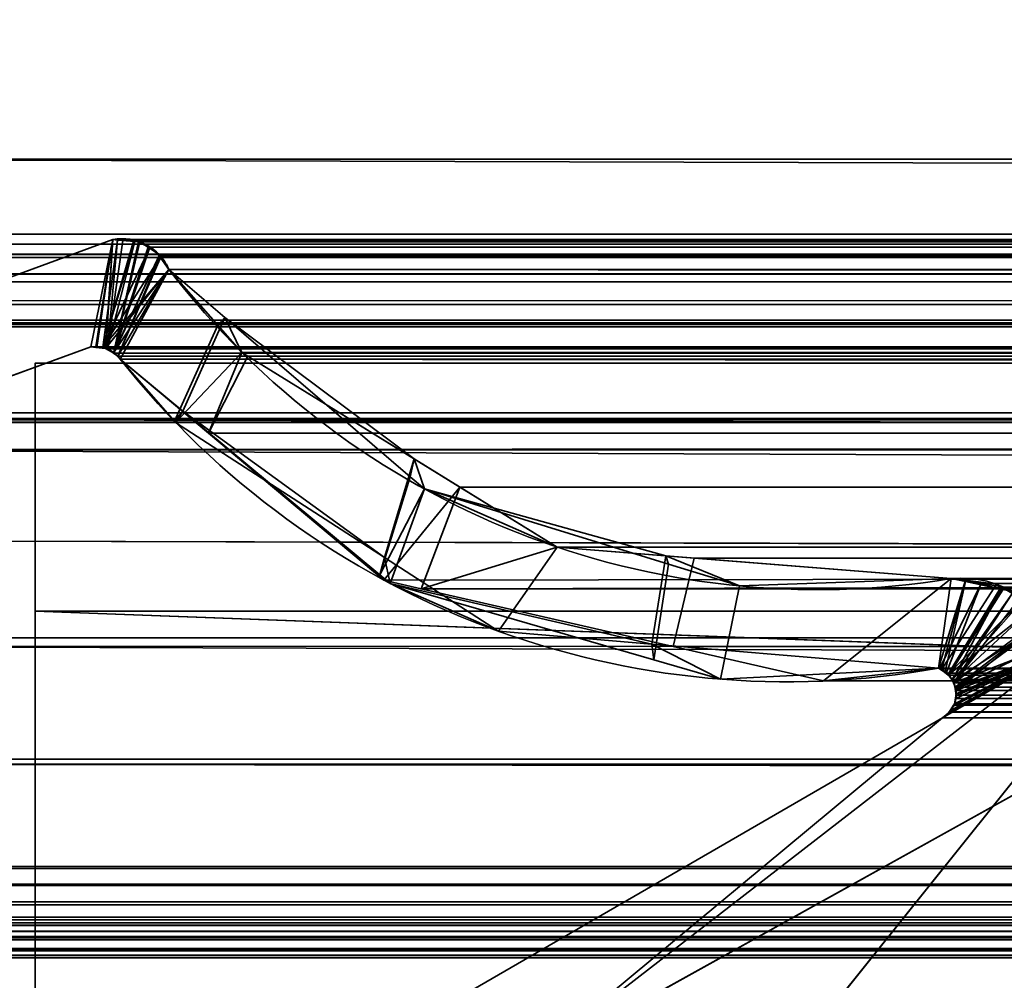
# Model space of a CAD drawing. Header units: millimetres. Extents: x -508 to 6708, y -110 to 248.
# Tile 67 of 256: x -309 to -301, y -5 to 3. Entities that reach past the tile are written whole.
import ezdxf

# ---------------------------------------------------------------- set-up
doc = ezdxf.new("R2010")
doc.units = ezdxf.units.MM
doc.layers.add('151', color=7, linetype='Continuous', true_color=0xffffff)

# ---------------------------------------------------------------- blocks, each defined once
blk = doc.blocks.new('UG_SURFACE_001')
at = {"layer": '151', "color": 252, "linetype": 'Continuous', "lineweight": 35}
for points in [[(507.5, -5.3, 2215.25), (507.5, 229.4, 2215.25), (-507.5, 229.4, 2215.25), (-507.5, -5.3, 2215.25)], [(-357.5, -5.3, 2065.2499), (-357.5, 229.4, 2065.2499), (357.5, 229.4, 2065.2499), (357.5, -5.3, 2065.2499)]]:
    blk.add_3dface(points, dxfattribs=at)
blk = doc.blocks.new('UG_SURFACE_009')
at = {"layer": '151', "color": 252, "linetype": 'Continuous', "lineweight": 35}
for points in [[(-309, 0, 2), (309, 0, 2), (309, -2), (-309, -2)], [(-309, 0, 2), (-309, 0, 2017), (309, 0, 2017), (309, 0, 2)], [(-309, -26, 2017), (-309, 0, 2017), (-309, 0, 2), (-309, -9, 30.5)], [(-309, 0, 2), (-309, -2), (-309, -9), (-309, -9, 30.5)], [(-309, -26, 2017), (309, -26, 2017), (309, 0, 2017), (-309, 0, 2017)], [(-309, -2), (309, -2), (282, -3), (-282, -3)], [(-282, -3), (-282, -9), (-309, -9), (-309, -2)]]:
    blk.add_3dface(points, dxfattribs=at)
blk = doc.blocks.new('UG_SURFACE_205')
at = {"layer": '151', "color": 252, "linetype": 'Continuous', "lineweight": 35}
for points in [[(-314.5, -22.22, 2021.75), (314.5, -22.22, 2021.75), (314.5, 61.62, 2021.75), (-314.5, 61.62, 2021.75)], [(-313, -22.22, 2020.2501), (-313, 61.62, 2020.2501), (313, 61.62, 2020.2501), (313, -22.22, 2020.2501)]]:
    blk.add_3dface(points, dxfattribs=at)
blk = doc.blocks.new('UG_SURFACE_207')
at = {"layer": '151', "color": 7, "linetype": 'Continuous', "lineweight": 35}
for points in [[(-310.2899, 0.295, -7.75), (-308.3734, 0.997, -7.75), (-308.5515, 0.1329, -7.75), (-310.0084, -0.4009, -7.75)], [(-310.0084, -0.4009, 2017.2584), (-308.5515, 0.1329, 2015.8014), (-308.3734, 0.997, 2015.6233), (-310.2899, 0.295, 2017.5397)], [(-308.3734, 0.997, -7.75), (-310.2899, 0.295, -7.75), (-310.2899, 0.295, 2017.5397), (-308.3734, 0.997, 2015.6233)], [(-308.51, 0.1314, -7.75), (-308.5515, 0.1329, -7.75), (-308.3734, 0.997, -7.75)], [(-308.3734, 0.997, 2015.6233), (-308.5515, 0.1329, 2015.8014), (-308.5104, 0.1281, 2015.7604)], [(-308.3734, 0.997, 2015.6233), (-308.5104, 0.1281, 2015.7604), (-308.4324, 0.119, 2015.6825)], [(-308.4533, 0.1294, -7.75), (-308.51, 0.1314, -7.75), (-308.3734, 0.997, -7.75), (-308.3353, 0.9963, -7.75)], [(-308.3353, 0.9963, -7.75), (-308.2051, 0.9939, -7.75), (-308.4533, 0.1294, -7.75)], [(-308.4533, 0.1294, -7.75), (-308.2051, 0.9939, -7.75), (-308.1973, 0.9904, -7.75)], [(-308.1973, 0.9904, -7.75), (-308.0756, 0.9346, -7.75), (-308.4533, 0.1294, -7.75)], [(-308.4324, 0.119, 2015.6825), (-308.417, 0.1172, 2015.667), (-308.3356, 0.9939, 2015.5857), (-308.3734, 0.997, 2015.6233)], [(-308.417, 0.1172, 2015.667), (-308.197, 0.9825, 2015.4469), (-308.3356, 0.9939, 2015.5857)], [(-308.1552, 0.979, 2015.4052), (-308.197, 0.9825, 2015.4469), (-308.417, 0.1172, 2015.667), (-308.3661, 0.0805, 2015.6159)], [(-308.3734, 0.997, -7.75), (-308.3734, 0.997, 2015.6233), (-308.3356, 0.9939, 2015.5857)], [(-308.3356, 0.9939, 2015.5857), (-308.3353, 0.9963, -7.75), (-308.3734, 0.997, -7.75)], [(-308.3661, 0.0805, 2015.6159), (-308.0776, 0.9273, 2015.3277), (-308.1552, 0.979, 2015.4052)], [(-308.3353, 0.9963, -7.75), (-308.3356, 0.9939, 2015.5857), (-308.197, 0.9825, 2015.4469)], [(-308.197, 0.9825, 2015.4469), (-308.2051, 0.9939, -7.75), (-308.3353, 0.9963, -7.75)], [(-308.197, 0.9825, 2015.4469), (-308.1973, 0.9904, -7.75), (-308.2051, 0.9939, -7.75)], [(-308.1973, 0.9904, -7.75), (-308.197, 0.9825, 2015.4469), (-308.1552, 0.979, 2015.4052)], [(-308.1552, 0.979, 2015.4052), (-308.0756, 0.9346, -7.75), (-308.1973, 0.9904, -7.75)], [(-308.1552, 0.979, 2015.4052), (-308.0776, 0.9273, 2015.3277), (-308.0756, 0.9346, -7.75)], [(-308.4533, 0.1294, -7.75), (-308.0756, 0.9346, -7.75), (-308.0553, 0.9253, -7.75), (-307.9918, 0.8542, -7.75)], [(-307.9977, 0.8741, 2015.2476), (-308.0776, 0.9273, 2015.3277), (-308.3661, 0.0805, 2015.6159)], [(-308.3661, 0.0805, 2015.6159), (-308.3325, 0.0564, 2015.5826), (-307.987, 0.8578, 2015.2371), (-307.9977, 0.8741, 2015.2476)], [(-308.0553, 0.9253, -7.75), (-308.0756, 0.9346, -7.75), (-308.0776, 0.9273, 2015.3277)], [(-308.0553, 0.9253, -7.75), (-308.0776, 0.9273, 2015.3277), (-307.9977, 0.8741, 2015.2476)], [(-307.9977, 0.8741, 2015.2476), (-307.9918, 0.8542, -7.75), (-308.0553, 0.9253, -7.75)], [(-307.9977, 0.8741, 2015.2476), (-307.987, 0.8578, 2015.2371), (-307.9918, 0.8542, -7.75)], [(-307.9918, 0.8542, -7.75), (-307.942, 0.7985, -7.75), (-307.9214, 0.7573, -7.75), (-308.4533, 0.1294, -7.75)], [(-307.9214, 0.7573, 2015.1713), (-307.987, 0.8578, 2015.2371), (-308.3325, 0.0564, 2015.5826)], [(-307.9918, 0.8542, -7.75), (-307.987, 0.8578, 2015.2371), (-307.9214, 0.7573, 2015.1713)], [(-307.9214, 0.7573, 2015.1713), (-307.942, 0.7985, -7.75), (-307.9918, 0.8542, -7.75)], [(-307.9214, 0.7573, 2015.1713), (-307.9214, 0.7573, -7.75), (-307.942, 0.7985, -7.75)], [(-308.4337, 0.12, -7.75), (-308.4533, 0.1294, -7.75), (-307.9214, 0.7573, -7.75)], [(-307.9214, 0.7573, -7.75), (-308.3661, 0.0875, -7.75), (-308.4337, 0.12, -7.75)], [(-308.3644, 0.0858, -7.75), (-308.3661, 0.0875, -7.75), (-307.9214, 0.7573, -7.75)], [(-308.3143, 0.0331, -7.75), (-308.3644, 0.0858, -7.75), (-307.9214, 0.7573, -7.75)], [(-307.9214, 0.7573, 2015.1713), (-308.3325, 0.0564, 2015.5826), (-308.3143, 0.0331, 2015.5642)], [(-307.9214, 0.7573, -7.75), (-307.4704, 0.3698, -7.75), (-307.8083, -0.3872, -7.75), (-308.3143, 0.0331, -7.75)], [(-308.3143, 0.0331, 2015.5642), (-307.8756, -0.4681, 2015.1255), (-307.5269, 0.3083, 2014.7769), (-307.9214, 0.7573, 2015.1713)], [(-307.9214, 0.7573, -7.75), (-307.9214, 0.7573, 2015.1713), (-307.5269, 0.3083, 2014.7769)], [(-307.5269, 0.3083, 2014.7769), (-307.4704, 0.3698, -7.75), (-307.9214, 0.7573, -7.75)], [(-307.4704, 0.3698, -7.75), (-305.9748, -0.9154, -7.75), (-306.2199, -1.7065, -7.75), (-307.8083, -0.3872, -7.75)], [(-307.4704, 0.3698, -7.75), (-307.5269, 0.3083, 2014.7769), (-307.3321, 0.0865, 2014.5822)], [(-307.4704, 0.3698, -7.75), (-307.3321, 0.0865, 2014.5822), (-305.9427, -0.771, 2013.1927)], [(-305.9427, -0.771, 2013.1927), (-305.9748, -0.9154, -7.75), (-307.4704, 0.3698, -7.75)], [(-307.8756, -0.4681, 2015.1255), (-307.8684, -0.4763, 2015.1184), (-307.3321, 0.0865, 2014.5822), (-307.5269, 0.3083, 2014.7769)], [(-308.5515, 0.1329, 2015.8014), (-310.0084, -0.4009, 2017.2584), (-310.0084, -0.4009, -7.75), (-308.5515, 0.1329, -7.75)], [(-308.5515, 0.1329, -7.75), (-308.51, 0.1314, -7.75), (-308.5104, 0.1281, 2015.7604)], [(-308.5104, 0.1281, 2015.7604), (-308.5515, 0.1329, 2015.8014), (-308.5515, 0.1329, -7.75)], [(-308.4324, 0.119, 2015.6825), (-308.5104, 0.1281, 2015.7604), (-308.51, 0.1314, -7.75)], [(-308.51, 0.1314, -7.75), (-308.4533, 0.1294, -7.75), (-308.4324, 0.119, 2015.6825)], [(-308.4533, 0.1294, -7.75), (-308.4337, 0.12, -7.75), (-308.4324, 0.119, 2015.6825)], [(-308.4337, 0.12, -7.75), (-308.3661, 0.0875, -7.75), (-308.3661, 0.0805, 2015.6159)], [(-308.3661, 0.0805, 2015.6159), (-308.417, 0.1172, 2015.667), (-308.4337, 0.12, -7.75)], [(-308.417, 0.1172, 2015.667), (-308.4324, 0.119, 2015.6825), (-308.4337, 0.12, -7.75)], [(-308.3661, 0.0875, -7.75), (-308.3644, 0.0858, -7.75), (-308.3661, 0.0805, 2015.6159)], [(-308.3325, 0.0564, 2015.5826), (-308.3661, 0.0805, 2015.6159), (-308.3644, 0.0858, -7.75)], [(-308.3644, 0.0858, -7.75), (-308.3143, 0.0331, -7.75), (-308.3143, 0.0331, 2015.5642)], [(-308.3143, 0.0331, 2015.5642), (-308.3325, 0.0564, 2015.5826), (-308.3644, 0.0858, -7.75)], [(-305.9427, -0.771, 2013.1927), (-307.3321, 0.0865, 2014.5822), (-307.8684, -0.4763, 2015.1184), (-306.1832, -1.5664, 2013.4332)], [(-308.3143, 0.0331, -7.75), (-307.8083, -0.3872, -7.75), (-307.8756, -0.4681, 2015.1255)], [(-307.8756, -0.4681, 2015.1255), (-308.3143, 0.0331, 2015.5642), (-308.3143, 0.0331, -7.75)], [(-307.8684, -0.4763, 2015.1184), (-307.8756, -0.4681, 2015.1255), (-307.8083, -0.3872, -7.75)], [(-306.1832, -1.5664, 2013.4332), (-307.8684, -0.4763, 2015.1184), (-307.8083, -0.3872, -7.75)], [(-307.8083, -0.3872, -7.75), (-306.2199, -1.7065, -7.75), (-306.1832, -1.5664, 2013.4332)], [(-306.1832, -1.5664, 2013.4332), (-305.2646, -2.1607, 2012.5146), (-304.7894, -1.4827, 2012.0394), (-305.9427, -0.771, 2013.1927)], [(-305.8609, -1.0133, -7.75), (-305.9748, -0.9154, -7.75), (-305.9427, -0.771, 2013.1927)], [(-305.8609, -1.0133, -7.75), (-305.9427, -0.771, 2013.1927), (-304.7894, -1.4827, 2012.0394)], [(-305.9748, -0.9154, -7.75), (-305.8609, -1.0133, -7.75), (-306.2199, -1.7065, -7.75)], [(-306.1363, -1.7759, -7.75), (-306.2199, -1.7065, -7.75), (-305.8609, -1.0133, -7.75)], [(-305.8609, -1.0133, -7.75), (-303.8925, -1.6191, -7.75), (-304.0113, -2.3914, -7.75), (-306.1363, -1.7759, -7.75)], [(-305.8609, -1.0133, -7.75), (-304.7894, -1.4827, 2012.0394), (-303.9142, -1.5524, 2011.1642)], [(-303.9142, -1.5524, 2011.1642), (-303.8925, -1.6191, -7.75), (-305.8609, -1.0133, -7.75)], [(-297.7236, -1.597, -7.75), (-305.1005, -5.6975, -7.75), (-300.7098, -2.2961, -7.75), (-298.5944, -1.0688, -7.75)], [(-298.5944, -1.0688, 2005.8444), (-300.7098, -2.2961, 2007.9598), (-305.1005, -5.6975, 2012.3506), (-297.7236, -1.597, 2004.9736)], [(-303.9142, -1.5524, 2011.1642), (-304.7894, -1.4827, 2012.0394), (-305.2646, -2.1607, 2012.5146), (-304.0277, -2.2643, 2011.2777)], [(-306.1832, -1.5664, 2013.4332), (-306.2199, -1.7065, -7.75), (-306.1363, -1.7759, -7.75)], [(-305.2646, -2.1607, 2012.5146), (-306.1832, -1.5664, 2013.4332), (-306.1363, -1.7759, -7.75)], [(-304.0277, -2.2643, 2011.2777), (-301.7144, -2.4582, 2008.9643), (-301.6124, -1.7357, 2008.8625), (-303.9142, -1.5524, 2011.1642)], [(-303.3192, -1.7956, -7.75), (-303.9142, -1.5524, 2011.1642), (-301.6124, -1.7357, 2008.8625)], [(-303.3192, -1.7956, -7.75), (-303.8925, -1.6191, -7.75), (-303.9142, -1.5524, 2011.1642)], [(-297.7236, -1.597, 2004.9736), (-305.1005, -5.6975, 2012.3506), (-305.1005, -5.6975, -7.75), (-297.7236, -1.597, -7.75)], [(-303.8925, -1.6191, -7.75), (-303.3192, -1.7956, -7.75), (-303.4739, -2.547, -7.75), (-304.0113, -2.3914, -7.75)], [(-301.7144, -2.4582, -7.75), (-303.4739, -2.547, -7.75), (-303.3192, -1.7956, -7.75), (-301.6124, -1.7357, -7.75)], [(-301.6124, -1.7357, 2008.8625), (-301.6124, -1.7357, -7.75), (-303.3192, -1.7956, -7.75)], [(-301.6124, -1.7357, -7.75), (-301.4965, -1.7501, -7.75), (-301.7144, -2.4582, -7.75)], [(-301.4972, -1.7599, 2008.7473), (-301.6124, -1.7357, 2008.8625), (-301.7144, -2.4582, 2008.9643), (-301.6898, -2.4716, 2008.9397)], [(-301.6124, -1.7357, -7.75), (-301.6124, -1.7357, 2008.8625), (-301.4972, -1.7599, 2008.7473)], [(-301.4972, -1.7599, 2008.7473), (-301.4965, -1.7501, -7.75), (-301.6124, -1.7357, -7.75)], [(-306.1363, -1.7759, -7.75), (-304.0113, -2.3914, -7.75), (-304.0277, -2.2643, 2011.2777)], [(-304.0277, -2.2643, 2011.2777), (-305.2646, -2.1607, 2012.5146), (-306.1363, -1.7759, -7.75)], [(-301.6914, -2.473, -7.75), (-301.7144, -2.4582, -7.75), (-301.4965, -1.7501, -7.75), (-301.248, -1.781, -7.75)], [(-301.248, -1.781, -7.75), (-301.21, -1.8036, -7.75), (-301.6372, -2.508, -7.75), (-301.6914, -2.473, -7.75)], [(-301.6898, -2.4716, 2008.9397), (-301.6625, -2.4864, 2008.9126), (-301.4972, -1.7599, 2008.7473)], [(-301.2084, -1.8206, 2008.4584), (-301.4972, -1.7599, 2008.7473), (-301.6625, -2.4864, 2008.9126), (-301.6367, -2.5149, 2008.8868)], [(-301.21, -1.8036, -7.75), (-301.033, -1.9082, -7.75), (-301.6372, -2.508, -7.75)], [(-301.6367, -2.5149, 2008.8868), (-301.6019, -2.5535, 2008.852), (-301.2084, -1.8206, 2008.4584)], [(-301.6019, -2.5535, 2008.852), (-301.0273, -1.9008, 2008.2772), (-301.1126, -1.8407, 2008.3625), (-301.2084, -1.8206, 2008.4584)], [(-301.4965, -1.7501, -7.75), (-301.4972, -1.7599, 2008.7473), (-301.2084, -1.8206, 2008.4584)], [(-301.2084, -1.8206, 2008.4584), (-301.248, -1.781, -7.75), (-301.4965, -1.7501, -7.75)], [(-301.2084, -1.8206, 2008.4584), (-301.21, -1.8036, -7.75), (-301.248, -1.781, -7.75)], [(-301.21, -1.8036, -7.75), (-301.2084, -1.8206, 2008.4584), (-301.1126, -1.8407, 2008.3625)], [(-301.1126, -1.8407, 2008.3625), (-301.033, -1.9082, -7.75), (-301.21, -1.8036, -7.75)], [(-300.9447, -1.9589, 2008.1947), (-301.0273, -1.9008, 2008.2772), (-301.6019, -2.5535, 2008.852), (-301.598, -2.5635, 2008.848)], [(-301.635, -2.5112, -7.75), (-301.6372, -2.508, -7.75), (-301.033, -1.9082, -7.75), (-300.9396, -1.9635, -7.75)], [(-300.9396, -1.9635, -7.75), (-300.8531, -2.0803, -7.75), (-301.5986, -2.5638, -7.75), (-301.635, -2.5112, -7.75)], [(-300.8484, -2.0837, 2008.0984), (-300.9447, -1.9589, 2008.1947), (-301.598, -2.5635, 2008.848), (-301.5763, -2.6191, 2008.8263)], [(-300.8531, -2.0803, -7.75), (-300.7331, -2.2421, -7.75), (-301.5907, -2.5754, -7.75), (-301.5986, -2.5638, -7.75)], [(-301.5763, -2.6191, 2008.8263), (-300.7455, -2.217, 2007.9954), (-300.8484, -2.0837, 2008.0984)], [(-300.7098, -2.2961, 2007.9598), (-300.7455, -2.217, 2007.9954), (-301.5763, -2.6191, 2008.8263), (-301.576, -2.622, 2008.826)], [(-301.6825, -2.8586, -7.75), (-301.6368, -2.8237, -7.75), (-300.7098, -2.2961, -7.75), (-305.1005, -5.6975, -7.75)], [(-305.1005, -5.6975, 2012.3506), (-300.7098, -2.2961, 2007.9598), (-301.6825, -2.8586, 2008.9326)], [(-304.0277, -2.2643, 2011.2777), (-304.0113, -2.3914, -7.75), (-303.4739, -2.547, -7.75)], [(-301.7144, -2.4582, 2008.9643), (-304.0277, -2.2643, 2011.2777), (-303.4739, -2.547, -7.75)], [(-301.6317, -2.813, 2008.8818), (-301.6825, -2.8586, 2008.9326), (-300.7098, -2.2961, 2007.9598)], [(-300.7098, -2.2961, -7.75), (-301.6368, -2.8237, -7.75), (-301.6316, -2.8157, -7.75)], [(-300.7098, -2.2961, 2007.9598), (-301.6139, -2.7971, 2008.8639), (-301.6317, -2.813, 2008.8818)], [(-301.6316, -2.8157, -7.75), (-301.5972, -2.763, -7.75), (-300.7098, -2.2961, -7.75)], [(-301.5956, -2.7635, 2008.8456), (-301.6139, -2.7971, 2008.8639), (-300.7098, -2.2961, 2007.9598)], [(-301.5972, -2.763, -7.75), (-301.5859, -2.7456, -7.75), (-300.7098, -2.2961, -7.75)], [(-300.7098, -2.2961, 2007.9598), (-301.5859, -2.7456, 2008.8358), (-301.5956, -2.7635, 2008.8456)], [(-301.5803, -2.623, -7.75), (-301.5907, -2.5754, -7.75), (-300.7331, -2.2421, -7.75), (-300.7098, -2.2961, -7.75)], [(-300.7098, -2.2961, -7.75), (-301.5859, -2.7456, -7.75), (-301.5743, -2.6816, -7.75)], [(-300.7098, -2.2961, 2007.9598), (-301.5718, -2.6826, 2008.8217), (-301.5859, -2.7456, 2008.8358)], [(-300.7098, -2.2961, -7.75), (-301.5712, -2.6645, -7.75), (-301.5803, -2.623, -7.75)], [(-301.576, -2.622, 2008.826), (-301.5718, -2.6821, 2008.8217), (-301.5718, -2.6826, 2008.8217), (-300.7098, -2.2961, 2007.9598)], [(-301.5743, -2.6816, -7.75), (-301.5712, -2.6645, -7.75), (-300.7098, -2.2961, -7.75)], [(-303.4739, -2.547, -7.75), (-301.7144, -2.4582, -7.75), (-301.7144, -2.4582, 2008.9643)], [(-301.7144, -2.4582, -7.75), (-301.6914, -2.473, -7.75), (-301.6898, -2.4716, 2008.9397)], [(-301.6898, -2.4716, 2008.9397), (-301.7144, -2.4582, 2008.9643), (-301.7144, -2.4582, -7.75)], [(-301.6625, -2.4864, 2008.9126), (-301.6898, -2.4716, 2008.9397), (-301.6914, -2.473, -7.75)], [(-301.6914, -2.473, -7.75), (-301.6372, -2.508, -7.75), (-301.6367, -2.5149, 2008.8868)], [(-301.6367, -2.5149, 2008.8868), (-301.6625, -2.4864, 2008.9126), (-301.6914, -2.473, -7.75)], [(-301.6372, -2.508, -7.75), (-301.635, -2.5112, -7.75), (-301.6367, -2.5149, 2008.8868)], [(-301.6019, -2.5535, 2008.852), (-301.6367, -2.5149, 2008.8868), (-301.635, -2.5112, -7.75)], [(-301.635, -2.5112, -7.75), (-301.5986, -2.5638, -7.75), (-301.598, -2.5635, 2008.848)], [(-301.598, -2.5635, 2008.848), (-301.6019, -2.5535, 2008.852), (-301.635, -2.5112, -7.75)], [(-301.5763, -2.6191, 2008.8263), (-301.598, -2.5635, 2008.848), (-301.5986, -2.5638, -7.75)], [(-301.5986, -2.5638, -7.75), (-301.5907, -2.5754, -7.75), (-301.576, -2.622, 2008.826)], [(-301.576, -2.622, 2008.826), (-301.5763, -2.6191, 2008.8263), (-301.5986, -2.5638, -7.75)], [(-301.5907, -2.5754, -7.75), (-301.5803, -2.623, -7.75), (-301.576, -2.622, 2008.826)], [(-301.5718, -2.6826, 2008.8217), (-301.5743, -2.6816, -7.75), (-301.5859, -2.7456, -7.75)], [(-301.5859, -2.7456, -7.75), (-301.5859, -2.7456, 2008.8358), (-301.5718, -2.6826, 2008.8217)], [(-301.5718, -2.6821, 2008.8217), (-301.576, -2.622, 2008.826), (-301.5803, -2.623, -7.75)], [(-301.5803, -2.623, -7.75), (-301.5712, -2.6645, -7.75), (-301.5718, -2.6821, 2008.8217)], [(-301.5712, -2.6645, -7.75), (-301.5743, -2.6816, -7.75), (-301.5718, -2.6821, 2008.8217)], [(-301.5718, -2.6826, 2008.8217), (-301.5718, -2.6821, 2008.8217), (-301.5743, -2.6816, -7.75)], [(-301.6139, -2.7971, 2008.8639), (-301.5972, -2.763, -7.75), (-301.6316, -2.8157, -7.75)], [(-301.6139, -2.7971, 2008.8639), (-301.5956, -2.7635, 2008.8456), (-301.5972, -2.763, -7.75)], [(-301.5972, -2.763, -7.75), (-301.5956, -2.7635, 2008.8456), (-301.5859, -2.7456, 2008.8358)], [(-301.5859, -2.7456, 2008.8358), (-301.5859, -2.7456, -7.75), (-301.5972, -2.763, -7.75)], [(-301.6825, -2.8586, -7.75), (-301.6825, -2.8586, 2008.9326), (-301.6317, -2.813, 2008.8818)], [(-301.6317, -2.813, 2008.8818), (-301.6368, -2.8237, -7.75), (-301.6825, -2.8586, -7.75)], [(-301.6317, -2.813, 2008.8818), (-301.6316, -2.8157, -7.75), (-301.6368, -2.8237, -7.75)], [(-301.6316, -2.8157, -7.75), (-301.6317, -2.813, 2008.8818), (-301.6139, -2.7971, 2008.8639)], [(-305.4992, -5.0763, -7.75), (-305.4683, -5.0486, -7.75), (-301.6825, -2.8586, -7.75), (-305.1005, -5.6975, -7.75)], [(-305.4683, -5.0486, 2012.7182), (-301.6825, -2.8586, 2008.9326), (-301.6825, -2.8586, -7.75), (-305.4683, -5.0486, -7.75)], [(-305.1594, -5.7238, 2012.4094), (-305.1005, -5.6975, 2012.3506), (-301.6825, -2.8586, 2008.9326), (-305.4683, -5.0486, 2012.7182)]]:
    blk.add_3dface(points, dxfattribs=at)
blk = doc.blocks.new('UG_SURFACE_208')
at = {"layer": '151', "color": 7, "linetype": 'Continuous', "lineweight": 35}
for points in [[(312.175, 1.6459, 2019.4249), (312.1284, 4.9608, 2019.3784), (-312.1284, 4.9608, 2019.3784), (-312.175, 1.6459, 2019.4249)], [(-311.2049, 1.0412, 2018.4548), (-311.1224, 3.9715, 2018.3723), (311.1224, 3.9715, 2018.3723), (311.2049, 1.0412, 2018.4548)], [(312.1642, -0.2241, 2019.4142), (-312.175, 1.6459, 2019.4249), (-312.1673, -0.6973, 2019.4173)], [(312.1642, -0.2241, 2019.4142), (312.175, 1.6459, 2019.4249), (-312.175, 1.6459, 2019.4249)], [(-311.2011, 0.9593, 2018.451), (-311.2049, 1.0412, 2018.4548), (311.2049, 1.0412, 2018.4548)], [(-311.2011, 0.9593, 2018.451), (311.2049, 1.0412, 2018.4548), (311.2011, 0.9593, 2018.451)], [(311.2011, 0.9593, 2018.451), (311.1883, 0.8784, 2018.4383), (-311.1883, 0.8784, 2018.4383), (-311.2011, 0.9593, 2018.451)], [(-310.2899, 0.295, 2017.5397), (-308.3734, 0.997, 2015.6233), (-308.5515, 0.1329, 2015.8014), (-310.0084, -0.4009, 2017.2584)], [(-308.3734, 0.997, 2015.6233), (-310.2899, 0.295, 2017.5397), (310.2899, 0.295, 2017.5397), (308.3734, 0.997, 2015.6233)], [(-308.5036, 0.1273, 2015.7537), (-308.5515, 0.1329, 2015.8014), (-308.3734, 0.997, 2015.6233)], [(-308.4307, 0.1188, 2015.6808), (-308.5036, 0.1273, 2015.7537), (-308.3734, 0.997, 2015.6233)], [(-308.3734, 0.997, 2015.6233), (-308.2916, 0.9903, 2015.5416), (-308.417, 0.1172, 2015.667), (-308.4307, 0.1188, 2015.6808)], [(-308.3681, 0.082, 2015.6181), (-308.417, 0.1172, 2015.667), (-308.2916, 0.9903, 2015.5416), (-308.1661, 0.9799, 2015.4161)], [(308.2916, 0.9903, 2015.5416), (-308.2916, 0.9903, 2015.5416), (-308.3734, 0.997, 2015.6233), (308.3734, 0.997, 2015.6233)], [(-308.1661, 0.9799, 2015.4161), (-308.1552, 0.979, 2015.4052), (-308.0896, 0.9354, 2015.3396), (-308.3681, 0.082, 2015.6181)], [(308.1661, 0.9799, 2015.4161), (-308.1661, 0.9799, 2015.4161), (-308.2916, 0.9903, 2015.5416), (308.2916, 0.9903, 2015.5416)], [(-308.1552, 0.979, 2015.4052), (-308.1661, 0.9799, 2015.4161), (308.1661, 0.9799, 2015.4161)], [(-308.1552, 0.979, 2015.4052), (308.1661, 0.9799, 2015.4161), (308.1552, 0.979, 2015.4052)], [(308.1552, 0.979, 2015.4052), (-308.0896, 0.9354, 2015.3396), (-308.1552, 0.979, 2015.4052)], [(308.1552, 0.979, 2015.4052), (308.0896, 0.9354, 2015.3396), (-308.0896, 0.9354, 2015.3396)], [(-311.1883, 0.8784, 2018.4383), (311.1883, 0.8784, 2018.4383), (311.1792, 0.8545, 2018.429)], [(311.1792, 0.8545, 2018.429), (-311.1801, 0.8536, 2018.43), (-311.1883, 0.8784, 2018.4383)], [(-308.3681, 0.082, 2015.6181), (-308.0896, 0.9354, 2015.3396), (-307.9977, 0.8741, 2015.2476)], [(-307.9977, 0.8741, 2015.2476), (-307.9921, 0.8656, 2015.2421), (-308.3325, 0.0564, 2015.5826), (-308.3681, 0.082, 2015.6181)], [(-307.9977, 0.8741, 2015.2476), (-308.0896, 0.9354, 2015.3396), (308.0896, 0.9354, 2015.3396)], [(-307.9977, 0.8741, 2015.2476), (308.0896, 0.9354, 2015.3396), (307.9977, 0.8741, 2015.2476)], [(307.9977, 0.8741, 2015.2476), (-307.9921, 0.8656, 2015.2421), (-307.9977, 0.8741, 2015.2476)], [(307.9977, 0.8741, 2015.2476), (307.9921, 0.8656, 2015.2421), (-307.9921, 0.8656, 2015.2421)], [(-311.1357, 0.7194, 2018.3856), (-311.1801, 0.8536, 2018.43), (311.1792, 0.8545, 2018.429)], [(-311.1357, 0.7194, 2018.3856), (311.1792, 0.8545, 2018.429), (311.1052, 0.66, 2018.3551)], [(-308.3325, 0.0564, 2015.5826), (-307.9921, 0.8656, 2015.2421), (-307.9214, 0.7573, 2015.1713)], [(307.9214, 0.7573, 2015.1713), (-307.9214, 0.7573, 2015.1713), (-307.9921, 0.8656, 2015.2421), (307.9921, 0.8656, 2015.2421)], [(-311.1357, 0.7194, 2018.3856), (311.1052, 0.66, 2018.3551), (311.0961, 0.6497, 2018.3461)], [(311.0961, 0.6497, 2018.3461), (-311.0915, 0.6556, 2018.3415), (-311.1357, 0.7194, 2018.3856)], [(-308.3143, 0.0331, 2015.5642), (-308.3325, 0.0564, 2015.5826), (-307.9214, 0.7573, 2015.1713)], [(-307.9214, 0.7573, 2015.1713), (-307.3321, 0.0865, 2014.5822), (-307.6033, -0.5625, 2014.8532), (-308.3143, 0.0331, 2015.5642)], [(-307.9214, 0.7573, 2015.1713), (307.9214, 0.7573, 2015.1713), (307.3321, 0.0865, 2014.5822)], [(-307.3321, 0.0865, 2014.5822), (-307.9214, 0.7573, 2015.1713), (307.3321, 0.0865, 2014.5822)], [(-310.9856, 0.5029, 2018.2357), (-311.0915, 0.6556, 2018.3415), (311.0961, 0.6497, 2018.3461)], [(-310.9422, 0.4746, 2018.1921), (-310.9856, 0.5029, 2018.2357), (311.0961, 0.6497, 2018.3461)], [(311.0961, 0.6497, 2018.3461), (310.941, 0.4726, 2018.1911), (-310.9422, 0.4746, 2018.1921)], [(-310.9422, 0.4746, 2018.1921), (310.9071, 0.4339, 2018.157), (310.7471, 0.3465, 2017.997)], [(-310.9422, 0.4746, 2018.1921), (310.941, 0.4726, 2018.1911), (310.9071, 0.4339, 2018.157)], [(310.7471, 0.3465, 2017.997), (-310.7465, 0.3476, 2017.9965), (-310.9422, 0.4746, 2018.1921)], [(-310.7465, 0.3476, 2017.9965), (310.7471, 0.3465, 2017.997), (310.7048, 0.3234, 2017.9548)], [(-310.7153, 0.3273, 2017.9653), (-310.7465, 0.3476, 2017.9965), (310.7048, 0.3234, 2017.9548)], [(-310.7153, 0.3273, 2017.9653), (310.7048, 0.3234, 2017.9548), (310.529, 0.3114, 2017.7789)], [(310.529, 0.3114, 2017.7789), (-310.5288, 0.3132, 2017.7789), (-310.7153, 0.3273, 2017.9653)], [(-310.5288, 0.3132, 2017.7789), (310.529, 0.3114, 2017.7789), (310.2899, 0.295, 2017.5397)], [(310.2899, 0.295, 2017.5397), (-310.2899, 0.295, 2017.5397), (-310.5288, 0.3132, 2017.7789)], [(308.5515, 0.1329, 2015.8014), (310.0084, -0.4009, 2017.2584), (-310.0084, -0.4009, 2017.2584), (-308.5515, 0.1329, 2015.8014)], [(-308.5515, 0.1329, 2015.8014), (-308.5036, 0.1273, 2015.7537), (308.5031, 0.136, 2015.753)], [(308.5031, 0.136, 2015.753), (308.5515, 0.1329, 2015.8014), (-308.5515, 0.1329, 2015.8014)], [(308.5004, 0.1362, 2015.7504), (-308.5036, 0.1273, 2015.7537), (-308.4307, 0.1188, 2015.6808)], [(308.5004, 0.1362, 2015.7504), (308.5031, 0.136, 2015.753), (-308.5036, 0.1273, 2015.7537)], [(-308.4307, 0.1188, 2015.6808), (308.4318, 0.1141, 2015.6817), (308.5004, 0.1362, 2015.7504)], [(308.3799, 0.0973, 2015.6298), (-308.4307, 0.1188, 2015.6808), (-308.417, 0.1172, 2015.667)], [(308.3799, 0.0973, 2015.6298), (308.4318, 0.1141, 2015.6817), (-308.4307, 0.1188, 2015.6808)], [(-308.417, 0.1172, 2015.667), (308.3673, 0.085, 2015.6174), (308.3799, 0.0973, 2015.6298)], [(-308.417, 0.1172, 2015.667), (-308.3681, 0.082, 2015.6181), (308.3673, 0.085, 2015.6174)], [(308.3673, 0.085, 2015.6174), (-308.3681, 0.082, 2015.6181), (-308.3325, 0.0564, 2015.5826)], [(-308.3325, 0.0564, 2015.5826), (308.3143, 0.0331, 2015.5642), (308.3673, 0.085, 2015.6174)], [(-307.6033, -0.5625, 2014.8532), (-307.3321, 0.0865, 2014.5822), (-307.2848, 0.0573, 2014.5347)], [(307.3321, 0.0865, 2014.5822), (307.2848, 0.0573, 2014.5347), (-307.2848, 0.0573, 2014.5347), (-307.3321, 0.0865, 2014.5822)], [(-308.3325, 0.0564, 2015.5826), (-308.3143, 0.0331, 2015.5642), (308.3143, 0.0331, 2015.5642)], [(-308.3143, 0.0331, 2015.5642), (-307.6033, -0.5625, 2014.8532), (307.6359, -0.6266, 2014.8859)], [(307.6359, -0.6266, 2014.8859), (307.8684, -0.4763, 2015.1184), (-308.3143, 0.0331, 2015.5642)], [(307.8684, -0.4763, 2015.1184), (308.3143, 0.0331, 2015.5642), (-308.3143, 0.0331, 2015.5642)], [(-306.1868, -1.749, 2013.4368), (-307.6033, -0.5625, 2014.8532), (-307.2848, 0.0573, 2014.5347), (-305.5743, -0.9983, 2012.8243)], [(305.5743, -0.9983, 2012.8243), (-305.5743, -0.9983, 2012.8243), (-307.2848, 0.0573, 2014.5347), (307.2848, 0.0573, 2014.5347)], [(-312.1673, -0.6973, 2019.4173), (312.1944, -0.6927, 2019.4445), (312.1642, -0.2241, 2019.4142)], [(311.2493, -2.0249, 2018.4994), (-311.2823, -2.2143, 2018.5323), (-311.1925, -0.4501, 2018.4426)], [(311.1925, -0.4501, 2018.4426), (-311.1925, -0.4501, 2018.4426), (-311.1875, -0.4483, 2018.4374), (311.1875, -0.4483, 2018.4374)], [(-311.1925, -0.4501, 2018.4426), (311.1925, -0.4501, 2018.4426), (311.2493, -2.0249, 2018.4994)], [(311.1875, -0.4483, 2018.4374), (-311.1875, -0.4483, 2018.4374), (-311.1807, -0.4459, 2018.4307)], [(-311.1807, -0.4459, 2018.4307), (-311.1767, -0.4461, 2018.4267), (311.1767, -0.4461, 2018.4267), (311.1807, -0.4459, 2018.4307)], [(311.1807, -0.4459, 2018.4307), (311.1875, -0.4483, 2018.4374), (-311.1807, -0.4459, 2018.4307)], [(311.1767, -0.4461, 2018.4267), (-311.1767, -0.4461, 2018.4267), (-311.1524, -0.4478, 2018.4023), (311.1524, -0.4478, 2018.4023)], [(311.1524, -0.4478, 2018.4023), (-311.1524, -0.4478, 2018.4023), (-311.0951, -0.4516, 2018.3451), (311.0951, -0.4516, 2018.3451)], [(311.0318, -0.4559, 2018.2817), (-311.0951, -0.4516, 2018.3451), (-311.0318, -0.4559, 2018.2817)], [(311.0318, -0.4559, 2018.2817), (311.0951, -0.4516, 2018.3451), (-311.0951, -0.4516, 2018.3451)], [(-311.0318, -0.4559, 2018.2817), (-310.4793, -0.4745, 2017.7293), (310.4793, -0.4745, 2017.7293), (311.0318, -0.4559, 2018.2817)], [(310.3616, -0.4785, 2017.6115), (-310.4793, -0.4745, 2017.7293), (-310.3616, -0.4785, 2017.6115)], [(310.3616, -0.4785, 2017.6115), (310.4793, -0.4745, 2017.7293), (-310.4793, -0.4745, 2017.7293)], [(-310.3616, -0.4785, 2017.6115), (310.0084, -0.4009, 2017.2584), (310.3616, -0.4785, 2017.6115)], [(-310.3616, -0.4785, 2017.6115), (-310.0084, -0.4009, 2017.2584), (310.0084, -0.4009, 2017.2584)], [(307.6359, -0.6266, 2014.8859), (-307.6033, -0.5625, 2014.8532), (-306.1868, -1.749, 2013.4368)], [(307.6359, -0.6266, 2014.8859), (-306.1868, -1.749, 2013.4368), (-305.8874, -1.8177, 2013.1373)], [(-305.8874, -1.8177, 2013.1373), (305.8578, -1.777, 2013.1078), (307.6359, -0.6266, 2014.8859)], [(312.3484, -3.085, 2019.5985), (312.1944, -0.6927, 2019.4445), (-312.1673, -0.6973, 2019.4173)], [(312.3484, -3.085, 2019.5985), (-312.1673, -0.6973, 2019.4173), (-312.1649, -1.4257, 2019.4149)], [(-305.5743, -0.9983, 2012.8243), (-305.8874, -1.8177, 2013.1373), (-306.1868, -1.749, 2013.4368)], [(-305.5743, -0.9983, 2012.8243), (-304.7894, -1.4827, 2012.0394), (-305.8874, -1.8177, 2013.1373)], [(-304.7894, -1.4827, 2012.0394), (-305.5743, -0.9983, 2012.8243), (305.5743, -0.9983, 2012.8243)], [(-304.7894, -1.4827, 2012.0394), (305.5743, -0.9983, 2012.8243), (304.7894, -1.4827, 2012.0394)], [(-297.7236, -1.597, 2004.9736), (-305.1005, -5.6975, 2012.3506), (-300.7098, -2.2961, 2007.9598), (-298.5944, -1.0688, 2005.8444)], [(-312.1649, -1.4257, 2019.4149), (-312.375, -3.1926, 2019.6249), (312.4011, -3.2235, 2019.6512)], [(-312.1649, -1.4257, 2019.4149), (312.4011, -3.2235, 2019.6512), (312.3484, -3.085, 2019.5985)], [(-303.8561, -2.2835, 2011.106), (-305.8874, -1.8177, 2013.1373), (-304.7894, -1.4827, 2012.0394), (-303.6858, -1.5706, 2010.9358)], [(304.7894, -1.4827, 2012.0394), (303.6858, -1.5706, 2010.9358), (-303.6858, -1.5706, 2010.9358), (-304.7894, -1.4827, 2012.0394)], [(-302.6424, -2.5618, 2009.8925), (-303.8561, -2.2835, 2011.106), (-303.6858, -1.5706, 2010.9358), (-301.6124, -1.7357, 2008.8625)], [(301.6124, -1.7357, 2008.8625), (-301.6124, -1.7357, 2008.8625), (-303.6858, -1.5706, 2010.9358), (303.6858, -1.5706, 2010.9358)], [(297.7236, -1.597, 2004.9736), (305.1005, -5.6975, 2012.3506), (-305.1005, -5.6975, 2012.3506), (-297.7236, -1.597, 2004.9736)], [(-301.6124, -1.7357, 2008.8625), (-301.7144, -2.4582, 2008.9643), (-302.6424, -2.5618, 2009.8925)], [(-301.7074, -2.4629, 2008.9574), (-301.7144, -2.4582, 2008.9643), (-301.6124, -1.7357, 2008.8625), (-301.3717, -1.7752, 2008.6217)], [(-301.3717, -1.7752, 2008.6217), (-301.6124, -1.7357, 2008.8625), (301.6124, -1.7357, 2008.8625)], [(301.6124, -1.7357, 2008.8625), (301.3734, -1.7859, 2008.6234), (-301.3717, -1.7752, 2008.6217)], [(305.2646, -2.1607, 2012.5146), (305.8578, -1.777, 2013.1078), (-305.8874, -1.8177, 2013.1373)], [(-305.8874, -1.8177, 2013.1373), (-303.8561, -2.2835, 2011.106), (303.8718, -2.2774, 2011.1217)], [(303.8718, -2.2774, 2011.1217), (305.2646, -2.1607, 2012.5146), (-305.8874, -1.8177, 2013.1373)], [(-301.3717, -1.7752, 2008.6217), (-301.6528, -2.4997, 2008.9028), (-301.7074, -2.4629, 2008.9574)], [(-301.3717, -1.7752, 2008.6217), (-301.1837, -1.8061, 2008.4336), (-301.631, -2.5143, 2008.8811), (-301.6528, -2.4997, 2008.9028)], [(-301.6072, -2.5504, 2008.8573), (-301.631, -2.5143, 2008.8811), (-301.1837, -1.8061, 2008.4336), (-301.1174, -1.8549, 2008.3673)], [(-301.1837, -1.8061, 2008.4336), (-301.3717, -1.7752, 2008.6217), (301.3734, -1.7859, 2008.6234)], [(-301.1174, -1.8549, 2008.3673), (-301.5907, -2.5754, 2008.8406), (-301.6072, -2.5504, 2008.8573)], [(-301.1174, -1.8549, 2008.3673), (-301.0614, -1.8961, 2008.3113), (-301.5907, -2.5754, 2008.8406)], [(-301.0614, -1.8961, 2008.3113), (-300.8627, -2.0424, 2008.1127), (-301.5907, -2.5754, 2008.8406)], [(311.2493, -2.0249, 2018.4994), (311.2903, -2.2084, 2018.5404), (-311.2823, -2.2143, 2018.5323)], [(-301.5804, -2.612, 2008.8303), (-301.5907, -2.5754, 2008.8406), (-300.8627, -2.0424, 2008.1127), (-300.8545, -2.056, 2008.1046)], [(-300.8545, -2.056, 2008.1046), (-301.5729, -2.639, 2008.8229), (-301.5804, -2.612, 2008.8303)], [(-300.8545, -2.056, 2008.1046), (-300.7098, -2.2961, 2007.9598), (-301.5729, -2.639, 2008.8229)], [(-311.2858, -2.283, 2018.5359), (311.2903, -2.2084, 2018.5404), (311.755, -4.2885, 2019.0051)], [(-311.2858, -2.283, 2018.5359), (-311.2823, -2.2143, 2018.5323), (311.2903, -2.2084, 2018.5404)], [(311.755, -4.2885, 2019.0051), (-311.8236, -4.4661, 2019.0735), (-311.2858, -2.283, 2018.5359)], [(-300.7098, -2.2961, 2007.9598), (-305.1005, -5.6975, 2012.3506), (-301.6818, -2.8582, 2008.9319)], [(303.8718, -2.2774, 2011.1217), (-303.8561, -2.2835, 2011.106), (-302.6424, -2.5618, 2009.8925)], [(303.8718, -2.2774, 2011.1217), (-302.6424, -2.5618, 2009.8925), (-301.7144, -2.4582, 2008.9643)], [(-301.7144, -2.4582, 2008.9643), (301.7144, -2.4582, 2008.9643), (303.8718, -2.2774, 2011.1217)], [(-300.7098, -2.2961, 2007.9598), (-301.6818, -2.8582, 2008.9319), (-301.6276, -2.8129, 2008.8775)], [(-301.6276, -2.8129, 2008.8775), (-301.624, -2.8099, 2008.8739), (-300.7098, -2.2961, 2007.9598)], [(-300.7098, -2.2961, 2007.9598), (-301.624, -2.8099, 2008.8739), (-301.5928, -2.7573, 2008.8427)], [(-301.5928, -2.7573, 2008.8427), (-301.5859, -2.7456, 2008.8358), (-300.7098, -2.2961, 2007.9598)], [(-301.5859, -2.7456, 2008.8358), (-301.5742, -2.7028, 2008.8241), (-300.7098, -2.2961, 2007.9598)], [(-301.5742, -2.7028, 2008.8241), (-301.5736, -2.6767, 2008.8236), (-301.5729, -2.639, 2008.8229), (-300.7098, -2.2961, 2007.9598)], [(-301.7144, -2.4582, 2008.9643), (-301.7074, -2.4629, 2008.9574), (301.7071, -2.4622, 2008.9571)], [(301.7071, -2.4622, 2008.9571), (301.7144, -2.4582, 2008.9643), (-301.7144, -2.4582, 2008.9643)], [(301.6625, -2.4864, 2008.9126), (301.7071, -2.4622, 2008.9571), (-301.7074, -2.4629, 2008.9574)], [(301.6625, -2.4864, 2008.9126), (-301.7074, -2.4629, 2008.9574), (-301.6528, -2.4997, 2008.9028)], [(-301.6528, -2.4997, 2008.9028), (301.6525, -2.4975, 2008.9025), (301.6625, -2.4864, 2008.9126)], [(301.6525, -2.4975, 2008.9025), (-301.6528, -2.4997, 2008.9028), (-301.631, -2.5143, 2008.8811)], [(-301.631, -2.5143, 2008.8811), (301.6059, -2.549, 2008.8561), (301.6525, -2.4975, 2008.9025)], [(-301.631, -2.5143, 2008.8811), (-301.6072, -2.5504, 2008.8573), (301.6059, -2.549, 2008.8561)], [(301.6019, -2.5535, 2008.852), (301.6059, -2.549, 2008.8561), (-301.6072, -2.5504, 2008.8573)], [(301.6019, -2.5535, 2008.852), (-301.6072, -2.5504, 2008.8573), (-301.5907, -2.5754, 2008.8406)], [(-301.5907, -2.5754, 2008.8406), (301.5792, -2.6116, 2008.8291), (301.6019, -2.5535, 2008.852)], [(-301.5907, -2.5754, 2008.8406), (-301.5804, -2.612, 2008.8303), (301.5792, -2.6116, 2008.8291)], [(301.5763, -2.6191, 2008.8263), (301.5792, -2.6116, 2008.8291), (-301.5804, -2.612, 2008.8303)], [(301.5763, -2.6191, 2008.8263), (-301.5804, -2.612, 2008.8303), (-301.5729, -2.639, 2008.8229)], [(-301.5729, -2.639, 2008.8229), (301.5722, -2.6769, 2008.8222), (301.5763, -2.6191, 2008.8263)], [(301.5718, -2.6826, 2008.8217), (-301.5736, -2.6767, 2008.8236), (-301.5742, -2.7028, 2008.8241)], [(-301.5742, -2.7028, 2008.8241), (301.5859, -2.7456, 2008.8358), (301.5718, -2.6826, 2008.8217)], [(-301.5729, -2.639, 2008.8229), (-301.5736, -2.6767, 2008.8236), (301.5722, -2.6769, 2008.8222)], [(301.5718, -2.6826, 2008.8217), (301.5722, -2.6769, 2008.8222), (-301.5736, -2.6767, 2008.8236)], [(301.6139, -2.7971, 2008.8639), (-301.5928, -2.7573, 2008.8427), (-301.624, -2.8099, 2008.8739)], [(-301.5859, -2.7456, 2008.8358), (-301.5928, -2.7573, 2008.8427), (301.5925, -2.7578, 2008.8425)], [(301.6139, -2.7971, 2008.8639), (301.5925, -2.7578, 2008.8425), (-301.5928, -2.7573, 2008.8427)], [(-301.5742, -2.7028, 2008.8241), (-301.5859, -2.7456, 2008.8358), (301.5859, -2.7456, 2008.8358)], [(301.5925, -2.7578, 2008.8425), (301.5859, -2.7456, 2008.8358), (-301.5859, -2.7456, 2008.8358)], [(-301.6825, -2.8586, 2008.9326), (-301.6818, -2.8582, 2008.9319), (-305.1005, -5.6975, 2012.3506)], [(-301.6818, -2.8582, 2008.9319), (-301.6825, -2.8586, 2008.9326), (301.6825, -2.8586, 2008.9326)], [(-301.6276, -2.8129, 2008.8775), (-301.6818, -2.8582, 2008.9319), (301.6825, -2.8586, 2008.9326)], [(-301.624, -2.8099, 2008.8739), (-301.6276, -2.8129, 2008.8775), (301.6287, -2.8104, 2008.8787)], [(301.6825, -2.8586, 2008.9326), (301.6287, -2.8104, 2008.8787), (-301.6276, -2.8129, 2008.8775)], [(-301.624, -2.8099, 2008.8739), (301.6287, -2.8104, 2008.8787), (301.6139, -2.7971, 2008.8639)], [(-305.4683, -5.0486, 2012.7182), (-301.6825, -2.8586, 2008.9326), (-305.1005, -5.6975, 2012.3506)], [(305.4683, -5.0486, 2012.7182), (301.6825, -2.8586, 2008.9326), (-301.6825, -2.8586, 2008.9326), (-305.4683, -5.0486, 2012.7182)], [(-312.3904, -3.2315, 2019.6404), (-312.7183, -4.0566, 2019.9683), (312.7183, -4.0566, 2019.9683)], [(-312.375, -3.1926, 2019.6249), (-312.3904, -3.2315, 2019.6404), (312.4011, -3.2235, 2019.6512)], [(312.7183, -4.0566, 2019.9683), (312.4011, -3.2235, 2019.6512), (-312.3904, -3.2315, 2019.6404)], [(312.7699, -4.2006, 2020.0198), (312.7246, -4.0742, 2019.9747), (-312.7246, -4.0742, 2019.9747), (-312.7699, -4.2006, 2020.0198)], [(312.7183, -4.0566, 2019.9683), (-312.7183, -4.0566, 2019.9683), (-312.7246, -4.0742, 2019.9747), (312.7246, -4.0742, 2019.9747)], [(-312.7699, -4.2006, 2020.0198), (-312.7703, -4.2114, 2020.0202), (312.7703, -4.2114, 2020.0202)], [(-312.7699, -4.2006, 2020.0198), (312.7703, -4.2114, 2020.0202), (312.7699, -4.2006, 2020.0198)], [(312.7703, -4.2114, 2020.0202), (-312.7703, -4.2114, 2020.0202), (-312.7762, -4.3434, 2020.0262)], [(312.7762, -4.3434, 2020.0262), (312.7703, -4.2114, 2020.0202), (-312.7762, -4.3434, 2020.0262)], [(-312.7762, -4.3434, 2020.0262), (-312.7704, -4.3663, 2020.0205), (312.7704, -4.3663, 2020.0205), (312.7762, -4.3434, 2020.0262)], [(312.7704, -4.3663, 2020.0205), (-312.7704, -4.3663, 2020.0205), (-312.7395, -4.4879, 2019.9895)], [(312.7395, -4.4879, 2019.9895), (312.7704, -4.3663, 2020.0205), (-312.7395, -4.4879, 2019.9895)], [(311.755, -4.2885, 2019.0051), (311.8178, -4.4688, 2019.0678), (-311.8236, -4.4661, 2019.0735)], [(-312.7395, -4.4879, 2019.9895), (-312.7251, -4.5111, 2019.9752), (312.7251, -4.5111, 2019.9752), (312.7395, -4.4879, 2019.9895)], [(312.6571, -4.6207, 2019.907), (-312.7251, -4.5111, 2019.9752), (-312.6571, -4.6207, 2019.907)], [(312.6571, -4.6207, 2019.907), (312.7251, -4.5111, 2019.9752), (-312.7251, -4.5111, 2019.9752)], [(-311.8398, -4.5319, 2019.0897), (-311.8236, -4.4661, 2019.0735), (311.8178, -4.4688, 2019.0678)], [(311.8178, -4.4688, 2019.0678), (311.8398, -4.5319, 2019.0897), (-311.8398, -4.5319, 2019.0897)], [(311.8696, -4.5803, 2019.1195), (-311.9409, -4.6479, 2019.1908), (-311.8696, -4.5803, 2019.1195)], [(311.8696, -4.5803, 2019.1195), (311.9409, -4.6479, 2019.1908), (-311.9409, -4.6479, 2019.1908)], [(-311.8696, -4.5803, 2019.1195), (311.8398, -4.5319, 2019.0897), (311.8696, -4.5803, 2019.1195)], [(-311.8696, -4.5803, 2019.1195), (-311.8398, -4.5319, 2019.0897), (311.8398, -4.5319, 2019.0897)], [(-312.6571, -4.6207, 2019.907), (-312.6413, -4.6334, 2019.8913), (312.6413, -4.6334, 2019.8913), (312.6571, -4.6207, 2019.907)], [(312.6413, -4.6334, 2019.8913), (-312.6413, -4.6334, 2019.8913), (-312.5169, -4.7332, 2019.7668), (312.5169, -4.7332, 2019.7668)], [(-312.0153, -4.7184, 2019.2654), (311.9409, -4.6479, 2019.1908), (312.0153, -4.7184, 2019.2654)], [(-312.0153, -4.7184, 2019.2654), (-311.9409, -4.6479, 2019.1908), (311.9409, -4.6479, 2019.1908)], [(312.5169, -4.7332, 2019.7668), (-312.5169, -4.7332, 2019.7668), (-312.5004, -4.7372, 2019.7504), (312.5004, -4.7372, 2019.7504)], [(312.5004, -4.7372, 2019.7504), (-312.5004, -4.7372, 2019.7504), (-312.36, -4.7712, 2019.6099), (312.36, -4.7712, 2019.6099)], [(312.2073, -4.7755, 2019.4573), (-312.2073, -4.7755, 2019.4573), (-312.0605, -4.7319, 2019.3105), (312.0605, -4.7319, 2019.3105)], [(312.0153, -4.7184, 2019.2654), (-312.0605, -4.7319, 2019.3105), (-312.0153, -4.7184, 2019.2654)], [(312.0153, -4.7184, 2019.2654), (312.0605, -4.7319, 2019.3105), (-312.0605, -4.7319, 2019.3105)], [(312.2678, -4.7935, 2019.5179), (-312.36, -4.7712, 2019.6099), (-312.2678, -4.7935, 2019.5179)], [(312.2678, -4.7935, 2019.5179), (312.36, -4.7712, 2019.6099), (-312.36, -4.7712, 2019.6099)], [(-312.2678, -4.7935, 2019.5179), (-312.2073, -4.7755, 2019.4573), (312.2073, -4.7755, 2019.4573), (312.2678, -4.7935, 2019.5179)]]:
    blk.add_3dface(points, dxfattribs=at)
blk = doc.blocks.new('UG_SURFACE_214')
at = {"layer": '151', "color": 252, "linetype": 'Continuous', "lineweight": 35}
for points in [[(-296, 3.0145, -6.75), (-312, 3.0145, -6.75), (-312, -16.9528, -6.75), (312, -16.9528, -6.75)], [(-312, -16.9528, -7.75), (-312, 3.0145, -7.75), (-296, 3.0145, -7.75)], [(-296, 3.0145, -7.75), (296, 3.0145, -7.75), (-312, -16.9528, -7.75)], [(296, 3.0145, -7.75), (312, 3.0145, -7.75), (312, -16.9528, -7.75), (-312, -16.9528, -7.75)]]:
    blk.add_3dface(points, dxfattribs=at)

msp = doc.modelspace()

# ---------------------------------------------------------------- linework, layer by layer
at = {"layer": '151', "color": 253, "linetype": 'Continuous', "lineweight": -3}
for p, q in [((312.175, 1.6459, 2019.425), (-312.175, 1.6459, 2019.425)), ((-311.2049, 1.0412, 2018.4549), (311.2049, 1.0412, 2018.4549)), ((-310.2899, 0.295, 2017.5399), (-308.3734, 0.997, 2015.6234)), ((-310.2899, 0.295, -7.75), (-308.3734, 0.997, -7.75)), ((-310.2899, 0.295, 2017.5399), (-308.3734, 0.997, 2015.6234)), ((-308.3734, 0.997, 2015.6234), (308.3734, 0.997, 2015.6234)), ((-308.3734, 0.997, -7.75), (-308.3734, 0.997, 2015.6234)), ((-311.1883, 0.8784, 2018.4383), (311.1883, 0.8784, 2018.4383)), ((-307.9214, 0.7573, 2015.1714), (307.9214, 0.7573, 2015.1714)), ((-307.9214, 0.7573, -7.75), (-307.9214, 0.7573, 2015.1714)), ((-310.2899, 0.295, 2017.5399), (310.2899, 0.295, 2017.5399)), ((-308.5515, 0.1329, -7.75), (-310.0084, -0.4009, -7.75)), ((-310.0084, -0.4009, 2017.2584), (-308.5515, 0.1329, 2015.8015)), ((-308.5515, 0.1329, 2015.8015), (-310.0084, -0.4009, 2017.2584)), ((-308.5515, 0.1329, 2015.8015), (-308.5515, 0.1329, -7.75)), ((308.5515, 0.1329, 2015.8015), (-308.5515, 0.1329, 2015.8015)), ((-308.3143, 0.0331, 2015.5643), (-308.3143, 0.0331, -7.75)), ((308.3143, 0.0331, 2015.5643), (-308.3143, 0.0331, 2015.5643)), ((-309, 0, 2017), (-309, -26, 2017)), ((-309, 0, 2), (-309, -2)), ((-309, 0, 2017), (309, 0, 2017)), ((-309, 0, 2), (309, 0, 2)), ((-309, 0, 2017), (-309, 0, 2)), ((311.1926, -0.4501, 2018.4426), (-311.1926, -0.4501, 2018.4426)), ((310.0084, -0.4009, 2017.2584), (-310.0084, -0.4009, 2017.2584)), ((-305.1005, -5.6975, 2012.3505), (-297.7236, -1.597, 2004.9736)), ((-297.7236, -1.597, -7.75), (-305.1005, -5.6975, -7.75)), ((-297.7236, -1.597, 2004.9736), (-305.1005, -5.6975, 2012.3505)), ((-301.6124, -1.7357, 2008.8624), (301.6124, -1.7357, 2008.8624)), ((-301.6124, -1.7357, -7.75), (-301.6124, -1.7357, 2008.8624)), ((-309, -2), (-309, -9)), ((-309, -2), (309, -2)), ((-301.7144, -2.4582, 2008.9644), (-301.7144, -2.4582, -7.75)), ((301.7144, -2.4582, 2008.9644), (-301.7144, -2.4582, 2008.9644)), ((-301.5859, -2.7456, 2008.8359), (-301.5859, -2.7456, -7.75)), ((301.5859, -2.7456, 2008.8359), (-301.5859, -2.7456, 2008.8359)), ((-305.4683, -5.0486, 2012.7183), (-301.6825, -2.8586, 2008.9325)), ((-305.4683, -5.0486, 2012.7183), (-301.6825, -2.8586, 2008.9325)), ((-305.4683, -5.0486, -7.75), (-301.6825, -2.8586, -7.75)), ((301.6825, -2.8586, 2008.9325), (-301.6825, -2.8586, 2008.9325)), ((-301.6825, -2.8586, 2008.9325), (-301.6825, -2.8586, -7.75)), ((312.7183, -4.0566, 2019.9683), (-312.7183, -4.0566, 2019.9683)), ((311.8398, -4.5319, 2019.0898), (-311.8398, -4.5319, 2019.0898)), ((312.5169, -4.7332, 2019.7669), (-312.5169, -4.7332, 2019.7669))]:
    msp.add_line(p, q, dxfattribs=at)
for points in [[(-308.3734, 0.997, -7.75), (-308.1851, 1.0331, -7.75), (-307.9975, 0.9333, -7.75), (-307.9214, 0.7573, -7.75)], [(-307.9214, 0.7573, 2015.1714), (-307.9975, 0.9333, 2015.2475), (-308.1851, 1.0331, 2015.4351), (-308.3734, 0.997, 2015.6234)], [(-307.9214, 0.7573, 2015.1714), (-307.9975, 0.9333, 2015.2475), (-308.1851, 1.0331, 2015.4351), (-308.3734, 0.997, 2015.6234)], [(-307.9214, 0.7573, -7.75), (-306.4414, -1.1772, -7.75), (-304.0145, -2.1357, -7.75), (-301.6124, -1.7357, -7.75)], [(-301.6124, -1.7357, 2008.8624), (-304.0145, -2.1357, 2011.2645), (-306.4414, -1.1772, 2013.6914), (-307.9214, 0.7573, 2015.1714)], [(-301.6124, -1.7357, 2008.8624), (-304.0145, -2.1357, 2011.2645), (-306.4414, -1.1772, 2013.6914), (-307.9214, 0.7573, 2015.1714)], [(-308.5515, 0.1329, 2015.8015), (-308.4598, 0.1489, 2015.7098), (-308.367, 0.1099, 2015.617), (-308.3143, 0.0331, 2015.5643)], [(-308.5515, 0.1329, 2015.8015), (-308.4598, 0.1489, 2015.7098), (-308.367, 0.1099, 2015.617), (-308.3143, 0.0331, 2015.5643)], [(-308.5515, 0.1329, -7.75), (-308.4598, 0.1489, -7.75), (-308.367, 0.1099, -7.75), (-308.3143, 0.0331, -7.75)], [(-308.3143, 0.0331, -7.75), (-306.7426, -1.9513, -7.75), (-304.2053, -2.9092, -7.75), (-301.7144, -2.4582, -7.75)], [(-308.3143, 0.0331, 2015.5643), (-306.7426, -1.9513, 2013.9926), (-304.2053, -2.9092, 2011.4553), (-301.7144, -2.4582, 2008.9644)], [(-301.7144, -2.4582, 2008.9644), (-304.2053, -2.9092, 2011.4553), (-306.7426, -1.9513, 2013.9926), (-308.3143, 0.0331, 2015.5643)], [(-300.7098, -2.2961, 2007.9598), (-300.8538, -1.9308, 2008.1038), (-301.2206, -1.7028, 2008.4706), (-301.6124, -1.7357, 2008.8624)], [(-301.6124, -1.7357, -7.75), (-301.2206, -1.7028, -7.75), (-300.8538, -1.9308, -7.75), (-300.7098, -2.2961, -7.75)], [(-301.6124, -1.7357, 2008.8624), (-301.2206, -1.7028, 2008.4706), (-300.8538, -1.9308, 2008.1038), (-300.7098, -2.2961, 2007.9598)], [(-301.7144, -2.4582, -7.75), (-301.5997, -2.5021, -7.75), (-301.542, -2.6309, -7.75), (-301.5859, -2.7456, -7.75)], [(-301.7144, -2.4582, 2008.9644), (-301.5997, -2.5021, 2008.8497), (-301.542, -2.6309, 2008.792), (-301.5859, -2.7456, 2008.8359)], [(-301.5859, -2.7456, 2008.8359), (-301.542, -2.6309, 2008.792), (-301.5997, -2.5021, 2008.8497), (-301.7144, -2.4582, 2008.9644)], [(-301.5859, -2.7456, -7.75), (-301.6043, -2.7934, -7.75), (-301.6383, -2.8331, -7.75), (-301.6825, -2.8586, -7.75)], [(-301.5859, -2.7456, 2008.8359), (-301.6043, -2.7934, 2008.8543), (-301.6383, -2.8331, 2008.8883), (-301.6825, -2.8586, 2008.9325)], [(-301.6825, -2.8586, 2008.9325), (-301.6383, -2.8331, 2008.8883), (-301.6043, -2.7934, 2008.8543), (-301.5859, -2.7456, 2008.8359)]]:
    msp.add_open_spline(points, degree=3, dxfattribs=at)

# ---------------------------------------------------------------- block references
for name in ['UG_SURFACE_001', 'UG_SURFACE_214', 'UG_SURFACE_205', 'UG_SURFACE_207', 'UG_SURFACE_208', 'UG_SURFACE_009']:
    msp.add_blockref(name, (0, 0), dxfattribs=at)

doc.saveas('drawing.dxf')
